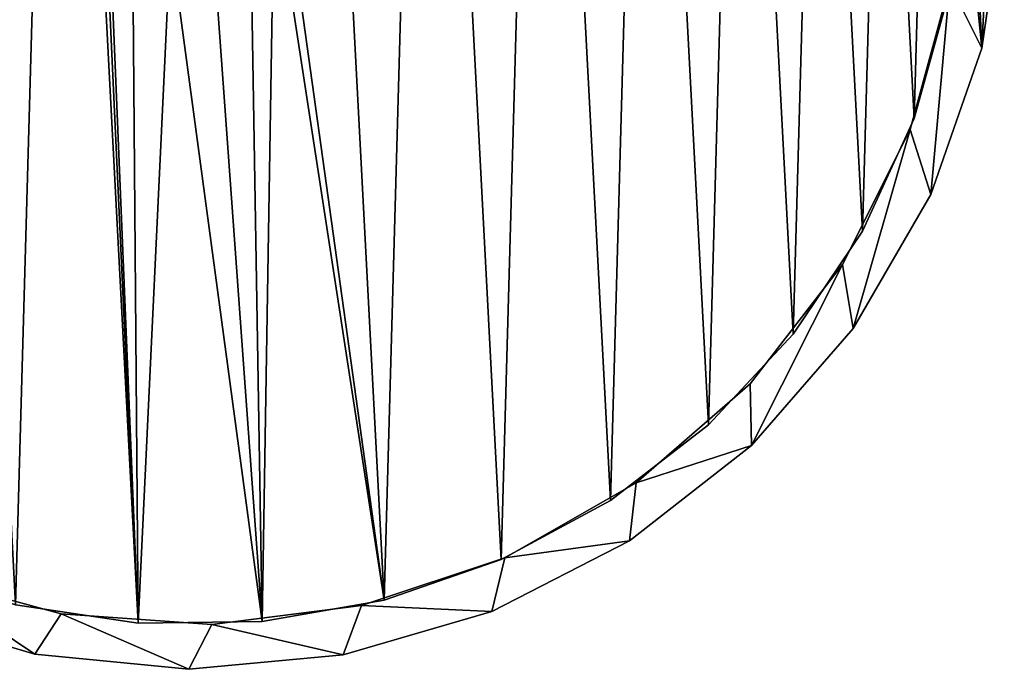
# Model space of a CAD drawing. Header units: millimetres. Extents: x -1598 to -691, y 18 to 189.
# Tile 2 of 158: x -1576 to -1543, y 18 to 40. Entities that reach past the tile are written whole.
import ezdxf

# ---------------------------------------------------------------- set-up
doc = ezdxf.new("R2010")
doc.units = ezdxf.units.MM
doc.header["$LTSCALE"] = 25.4
doc.layers.get('0').update_dxf_attribs({"true_color": 0xff5454})

# ---------------------------------------------------------------- blocks, each defined once
blk = doc.blocks.new('MORE-EYE-7826-7825-7608-ZIGZAG.STL')
at = {"color": 7, "true_color": 0xfaf5f5}
mesh = blk.add_polyface(dxfattribs=at)
corners = [(49.46, 49.957, 1275.346), (49.932, 39.559, 1275.346), (49.2, 44.735, 1275.346), (50.704, 55.035, 1275.346), (50.682, 45.267, 1275.346), (51.041, 50.351, 1275.346), (52.887, 59.785, 1275.346), (52.386, 55.267, 1275.346), (54.664, 59.827, 1275.346), (55.929, 64.037, 1275.346), (57.788, 63.854, 1275.346), (59.721, 67.637, 1275.346), (61.638, 67.195, 1275.346), (64.125, 70.453, 1275.346), (66.065, 69.72, 1275.346), (68.983, 72.386, 1275.346), (70.9, 71.333, 1275.346), (74.119, 73.363, 1275.346), (75.956, 71.972, 1275.346), (79.347, 73.352, 1275.346), (81.041, 71.613, 1275.346), (84.478, 72.351, 1275.346), (85.957, 70.268, 1275.346), (89.327, 70.397, 1275.346), (90.516, 67.99, 1275.346), (93.719, 67.561, 1275.346), (94.544, 64.866, 1275.346), (97.495, 63.944, 1275.346), (97.884, 61.016, 1275.346), (99.108, 61.884, 1275.346), (100.41, 56.589, 1275.346), (100.518, 59.679, 1275.346), (102.023, 51.754, 1275.346), (102.679, 54.919, 1275.346), (102.662, 46.698, 1275.346), (51.631, 34.614, 1275.346), (51.32, 40.21, 1275.346), (52.934, 35.375, 1275.346), (54.235, 30.081, 1275.346), (55.459, 30.948, 1275.346), (57.65, 26.122, 1275.346), (58.8, 27.099, 1275.346), (61.752, 22.881, 1275.346), (62.827, 23.975, 1275.346), (66.394, 20.475, 1275.346), (67.387, 21.697, 1275.346), (71.407, 18.991, 1275.346), (72.303, 20.352, 1275.346), (76.61, 18.482, 1275.346), (77.387, 19.992, 1275.346), (81.816, 18.968, 1275.346), (82.444, 20.631, 1275.346), (86.835, 20.429, 1275.346), (87.279, 22.244, 1275.346), (91.488, 22.815, 1275.346), (91.706, 24.77, 1275.346), (95.604, 26.037, 1275.346), (95.555, 28.11, 1275.346), (98.679, 32.138, 1275.346), (99.037, 29.981, 1275.346), (100.957, 36.697, 1275.346), (101.661, 34.502, 1275.346), (102.302, 41.613, 1275.346), (103.382, 39.439, 1275.346), (103.9, 49.835, 1275.346), (104.138, 44.612, 1275.346)]
mesh.append_faces([[corners[k] for k in face] for face in [(0, 1, 2), (63, 64, 65)]], dxfattribs={"vtx0": -1, "color": 7})
mesh.append_faces([[corners[k] for k in face] for face in [(4, 3, 5), (5, 6, 7), (7, 6, 8), (8, 9, 10), (10, 11, 12), (12, 13, 14), (14, 15, 16), (16, 17, 18), (18, 19, 20), (20, 21, 22), (22, 23, 24), (24, 25, 26), (26, 27, 28), (28, 29, 30), (30, 31, 32), (32, 33, 34), (35, 37, 38), (38, 39, 40), (40, 41, 42), (42, 43, 44), (44, 45, 46), (46, 47, 48), (48, 49, 50), (50, 51, 52), (52, 53, 54), (54, 55, 56), (56, 58, 59), (59, 60, 61), (61, 62, 63)]], dxfattribs={"vtx0": -1, "vtx1": -1, "color": 7})
mesh.append_faces([[corners[k] for k in face] for face in [(1, 3, 4), (63, 34, 33)]], dxfattribs={"vtx0": -1, "vtx1": -1, "vtx2": -1, "color": 7})
mesh.append_faces([[corners[k] for k in face] for face in [(1, 0, 3), (5, 3, 6), (8, 6, 9), (10, 9, 11), (12, 11, 13), (14, 13, 15), (16, 15, 17), (18, 17, 19), (20, 19, 21), (22, 21, 23), (24, 23, 25), (26, 25, 27), (28, 27, 29), (30, 29, 31), (32, 31, 33), (4, 35, 1), (35, 4, 36), (35, 36, 37), (38, 37, 39), (40, 39, 41), (42, 41, 43), (44, 43, 45), (46, 45, 47), (48, 47, 49), (50, 49, 51), (52, 51, 53), (54, 53, 55), (56, 55, 57), (56, 57, 58), (59, 58, 60), (61, 60, 62), (63, 62, 34), (63, 33, 64)]], dxfattribs={"vtx0": -1, "vtx2": -1, "color": 7})
mesh = blk.add_polyface(dxfattribs=at)
corners = [(51.631, 34.614, 1351.346), (50.682, 45.267, 1351.346), (49.932, 39.559, 1351.346), (51.32, 40.21, 1351.346), (52.934, 35.375, 1351.346), (54.235, 30.081, 1351.346), (55.459, 30.948, 1351.346), (57.65, 26.122, 1351.346), (58.8, 27.099, 1351.346), (61.752, 22.881, 1351.346), (62.827, 23.975, 1351.346), (66.394, 20.475, 1351.346), (67.387, 21.697, 1351.346), (71.407, 18.991, 1351.346), (72.303, 20.352, 1351.346), (76.61, 18.482, 1351.346), (77.387, 19.992, 1351.346), (81.816, 18.968, 1351.346), (82.444, 20.631, 1351.346), (86.835, 20.429, 1351.346), (87.279, 22.244, 1351.346), (91.488, 22.815, 1351.346), (91.706, 24.77, 1351.346), (95.604, 26.037, 1351.346), (95.555, 28.11, 1351.346), (98.679, 32.138, 1351.346), (99.037, 29.981, 1351.346), (100.957, 36.697, 1351.346), (101.661, 34.502, 1351.346), (102.302, 41.613, 1351.346), (103.382, 39.439, 1351.346), (102.662, 46.698, 1351.346), (102.679, 54.919, 1351.346), (103.9, 49.835, 1351.346), (104.138, 44.612, 1351.346), (49.46, 49.957, 1351.346), (49.2, 44.735, 1351.346), (50.704, 55.035, 1351.346), (51.041, 50.351, 1351.346), (52.887, 59.785, 1351.346), (52.386, 55.267, 1351.346), (54.664, 59.827, 1351.346), (55.929, 64.037, 1351.346), (57.788, 63.854, 1351.346), (59.721, 67.637, 1351.346), (61.638, 67.195, 1351.346), (64.125, 70.453, 1351.346), (66.065, 69.72, 1351.346), (68.983, 72.386, 1351.346), (70.9, 71.333, 1351.346), (74.119, 73.363, 1351.346), (75.956, 71.972, 1351.346), (79.347, 73.352, 1351.346), (81.041, 71.613, 1351.346), (84.478, 72.351, 1351.346), (85.957, 70.268, 1351.346), (89.327, 70.397, 1351.346), (90.516, 67.99, 1351.346), (93.719, 67.561, 1351.346), (94.544, 64.866, 1351.346), (97.495, 63.944, 1351.346), (97.884, 61.016, 1351.346), (99.108, 61.884, 1351.346), (100.41, 56.589, 1351.346), (100.518, 59.679, 1351.346), (102.023, 51.754, 1351.346)]
mesh.append_faces([[corners[k] for k in face] for face in [(33, 30, 34), (2, 35, 36)]], dxfattribs={"vtx0": -1, "color": 7})
mesh.append_faces([[corners[k] for k in face] for face in [(0, 1, 2), (1, 0, 3), (3, 0, 4), (4, 5, 6), (6, 7, 8), (8, 9, 10), (10, 11, 12), (12, 13, 14), (14, 15, 16), (16, 17, 18), (18, 19, 20), (20, 21, 22), (22, 23, 24), (24, 23, 25), (25, 26, 27), (27, 28, 29), (29, 30, 31), (32, 30, 33), (35, 2, 37), (37, 38, 39), (39, 41, 42), (42, 43, 44), (44, 45, 46), (46, 47, 48), (48, 49, 50), (50, 51, 52), (52, 53, 54), (54, 55, 56), (56, 57, 58), (58, 59, 60), (60, 61, 62), (62, 63, 64), (64, 65, 32)]], dxfattribs={"vtx0": -1, "vtx1": -1, "color": 7})
mesh.append_faces([[corners[k] for k in face] for face in [(31, 30, 32), (37, 2, 1)]], dxfattribs={"vtx0": -1, "vtx1": -1, "vtx2": -1, "color": 7})
mesh.append_faces([[corners[k] for k in face] for face in [(4, 0, 5), (6, 5, 7), (8, 7, 9), (10, 9, 11), (12, 11, 13), (14, 13, 15), (16, 15, 17), (18, 17, 19), (20, 19, 21), (22, 21, 23), (25, 23, 26), (27, 26, 28), (29, 28, 30), (37, 1, 38), (39, 38, 40), (39, 40, 41), (42, 41, 43), (44, 43, 45), (46, 45, 47), (48, 47, 49), (50, 49, 51), (52, 51, 53), (54, 53, 55), (56, 55, 57), (58, 57, 59), (60, 59, 61), (62, 61, 63), (64, 63, 65), (32, 65, 31)]], dxfattribs={"vtx0": -1, "vtx2": -1, "color": 7})
mesh = blk.add_polyface(dxfattribs=at)
corners = [(51.264, 40.466, 1278.146), (50.824, 48.796, 1278.146), (50.708, 44.613, 1278.146), (51.61, 52.905, 1278.146), (52.478, 36.461, 1278.146), (53.045, 56.836, 1278.146), (54.318, 32.704, 1278.146), (55.092, 60.485, 1278.146), (56.738, 29.29, 1278.146), (57.698, 63.759, 1278.146), (59.673, 26.308, 1278.146), (60.796, 66.572, 1278.146), (63.049, 23.836, 1278.146), (64.304, 68.852, 1278.146), (66.778, 21.938, 1278.146), (68.133, 70.54, 1278.146), (70.763, 20.662, 1278.146), (72.183, 71.592, 1278.146), (74.901, 20.043, 1278.146), (73.689, 46.307, 1278.146), (73.88, 44.884, 1278.146), (74.71, 43.712, 1278.146), (75.99, 43.061, 1278.146), (79.085, 20.094, 1278.146), (77.426, 43.079, 1278.146), (78.689, 43.762, 1278.146), (79.49, 44.953, 1278.146), (83.207, 20.817, 1278.146), (79.645, 46.381, 1278.146), (80.524, 71.695, 1278.146), (84.598, 70.744, 1278.146), (87.159, 22.191, 1278.146), (88.468, 69.152, 1278.146), (90.84, 24.181, 1278.146), (92.032, 66.96, 1278.146), (94.153, 26.736, 1278.146), (95.198, 64.224, 1278.146), (97.014, 29.79, 1278.146), (97.884, 61.016, 1278.146), (99.348, 33.263, 1278.146), (100.021, 57.419, 1278.146), (101.095, 37.065, 1278.146), (101.553, 53.525, 1278.146), (102.209, 41.098, 1278.146), (102.441, 49.436, 1278.146), (102.662, 45.258, 1278.146), (76.349, 71.98, 1278.146), (74.182, 47.656, 1278.146), (75.245, 48.621, 1278.146), (76.634, 48.982, 1278.146), (78.033, 48.656, 1278.146), (79.119, 47.717, 1278.146)]
mesh.append_faces([[corners[k] for k in face] for face in [(0, 1, 2), (44, 43, 45)]], dxfattribs={"vtx0": -1, "color": 7})
mesh.append_faces([[corners[k] for k in face] for face in [(1, 0, 3), (3, 4, 5), (5, 6, 7), (7, 8, 9), (9, 10, 11), (11, 12, 13), (13, 14, 15), (15, 16, 17), (19, 18, 20), (20, 18, 21), (21, 18, 22), (22, 23, 24), (24, 23, 25), (25, 23, 26), (26, 27, 28), (29, 27, 30), (30, 31, 32), (32, 33, 34), (34, 35, 36), (36, 37, 38), (38, 39, 40), (40, 41, 42), (42, 43, 44), (46, 49, 29)]], dxfattribs={"vtx0": -1, "vtx1": -1, "color": 7})
mesh.append_faces([[corners[k] for k in face] for face in [(17, 18, 19), (28, 27, 29)]], dxfattribs={"vtx0": -1, "vtx1": -1, "vtx2": -1, "color": 7})
mesh.append_faces([[corners[k] for k in face] for face in [(3, 0, 4), (5, 4, 6), (7, 6, 8), (9, 8, 10), (11, 10, 12), (13, 12, 14), (15, 14, 16), (17, 16, 18), (22, 18, 23), (26, 23, 27), (30, 27, 31), (32, 31, 33), (34, 33, 35), (36, 35, 37), (38, 37, 39), (40, 39, 41), (42, 41, 43), (19, 46, 17), (46, 19, 47), (46, 47, 48), (46, 48, 49), (29, 49, 50), (29, 50, 51), (29, 51, 28)]], dxfattribs={"vtx0": -1, "vtx2": -1, "color": 7})
mesh = blk.add_polyface(dxfattribs=at)
corners = [(76.349, 71.98, 1277.346), (73.689, 46.307, 1277.346), (72.183, 71.592, 1277.346), (74.182, 47.656, 1277.346), (75.245, 48.621, 1277.346), (76.634, 48.982, 1277.346), (80.524, 71.695, 1277.346), (78.033, 48.656, 1277.346), (79.119, 47.717, 1277.346), (79.645, 46.381, 1277.346), (50.824, 48.796, 1277.346), (51.264, 40.466, 1277.346), (50.708, 44.613, 1277.346), (51.61, 52.905, 1277.346), (52.478, 36.461, 1277.346), (53.045, 56.836, 1277.346), (54.318, 32.704, 1277.346), (55.092, 60.485, 1277.346), (56.738, 29.29, 1277.346), (57.698, 63.759, 1277.346), (59.673, 26.308, 1277.346), (60.796, 66.572, 1277.346), (63.049, 23.836, 1277.346), (64.304, 68.852, 1277.346), (66.778, 21.938, 1277.346), (68.133, 70.54, 1277.346), (70.763, 20.662, 1277.346), (74.901, 20.043, 1277.346), (73.88, 44.884, 1277.346), (74.71, 43.712, 1277.346), (75.99, 43.061, 1277.346), (79.085, 20.094, 1277.346), (77.426, 43.079, 1277.346), (78.689, 43.762, 1277.346), (79.49, 44.953, 1277.346), (83.207, 20.817, 1277.346), (84.598, 70.744, 1277.346), (87.159, 22.191, 1277.346), (88.468, 69.152, 1277.346), (90.84, 24.181, 1277.346), (92.032, 66.96, 1277.346), (94.153, 26.736, 1277.346), (95.198, 64.224, 1277.346), (97.014, 29.79, 1277.346), (97.884, 61.016, 1277.346), (99.348, 33.263, 1277.346), (100.021, 57.419, 1277.346), (101.095, 37.065, 1277.346), (101.553, 53.525, 1277.346), (102.209, 41.098, 1277.346), (102.441, 49.436, 1277.346), (102.662, 45.258, 1277.346)]
mesh.append_faces([[corners[k] for k in face] for face in [(10, 11, 12), (49, 50, 51)]], dxfattribs={"vtx0": -1, "color": 7})
mesh.append_faces([[corners[k] for k in face] for face in [(0, 1, 2), (1, 0, 3), (3, 0, 4), (4, 0, 5), (5, 6, 7), (7, 6, 8), (8, 6, 9), (11, 13, 14), (14, 15, 16), (16, 17, 18), (18, 19, 20), (20, 21, 22), (22, 23, 24), (24, 25, 26), (26, 2, 27), (27, 30, 31), (31, 34, 35), (35, 36, 37), (37, 38, 39), (39, 40, 41), (41, 42, 43), (43, 44, 45), (45, 46, 47), (47, 48, 49)]], dxfattribs={"vtx0": -1, "vtx1": -1, "color": 7})
mesh.append_faces([[corners[k] for k in face] for face in [(27, 2, 1), (35, 9, 6)]], dxfattribs={"vtx0": -1, "vtx1": -1, "vtx2": -1, "color": 7})
mesh.append_faces([[corners[k] for k in face] for face in [(5, 0, 6), (11, 10, 13), (14, 13, 15), (16, 15, 17), (18, 17, 19), (20, 19, 21), (22, 21, 23), (24, 23, 25), (26, 25, 2), (27, 1, 28), (27, 28, 29), (27, 29, 30), (31, 30, 32), (31, 32, 33), (31, 33, 34), (35, 34, 9), (35, 6, 36), (37, 36, 38), (39, 38, 40), (41, 40, 42), (43, 42, 44), (45, 44, 46), (47, 46, 48), (49, 48, 50)]], dxfattribs={"vtx0": -1, "vtx2": -1, "color": 7})
mesh = blk.add_polyface(dxfattribs=at)
corners = [(104.138, 44.612, 1275.346), (103.382, 39.439, 1351.346), (103.382, 39.439, 1275.346), (104.138, 44.612, 1351.346)]
mesh.append_faces([[corners[k] for k in face] for face in [(0, 1, 2), (1, 0, 3)]], dxfattribs={"vtx0": -1, "color": 7})
mesh = blk.add_polyface(dxfattribs=at)
corners = [(102.302, 41.613, 1351.346), (100.957, 36.697, 1275.346), (100.957, 36.697, 1351.346), (102.302, 41.613, 1275.346)]
mesh.append_faces([[corners[k] for k in face] for face in [(0, 1, 2), (1, 0, 3)]], dxfattribs={"vtx0": -1, "color": 7})
mesh = blk.add_polyface(dxfattribs=at)
corners = [(102.209, 41.098, 1277.346), (101.095, 37.065, 1278.146), (101.095, 37.065, 1277.346), (102.209, 41.098, 1278.146)]
mesh.append_faces([[corners[k] for k in face] for face in [(0, 1, 2), (1, 0, 3)]], dxfattribs={"vtx0": -1, "color": 7})
mesh = blk.add_polyface(dxfattribs=at)
corners = [(103.382, 39.439, 1275.346), (101.661, 34.502, 1351.346), (101.661, 34.502, 1275.346), (103.382, 39.439, 1351.346)]
mesh.append_faces([[corners[k] for k in face] for face in [(0, 1, 2), (1, 0, 3)]], dxfattribs={"vtx0": -1, "color": 7})
mesh = blk.add_polyface(dxfattribs=at)
corners = [(101.095, 37.065, 1277.346), (99.348, 33.263, 1278.146), (99.348, 33.263, 1277.346), (101.095, 37.065, 1278.146)]
mesh.append_faces([[corners[k] for k in face] for face in [(0, 1, 2), (1, 0, 3)]], dxfattribs={"vtx0": -1, "color": 7})
mesh = blk.add_polyface(dxfattribs=at)
corners = [(100.957, 36.697, 1351.346), (98.679, 32.138, 1275.346), (98.679, 32.138, 1351.346), (100.957, 36.697, 1275.346)]
mesh.append_faces([[corners[k] for k in face] for face in [(0, 1, 2), (1, 0, 3)]], dxfattribs={"vtx0": -1, "color": 7})
mesh = blk.add_polyface(dxfattribs=at)
corners = [(101.661, 34.502, 1275.346), (99.037, 29.981, 1351.346), (99.037, 29.981, 1275.346), (101.661, 34.502, 1351.346)]
mesh.append_faces([[corners[k] for k in face] for face in [(0, 1, 2), (1, 0, 3)]], dxfattribs={"vtx0": -1, "color": 7})
mesh = blk.add_polyface(dxfattribs=at)
corners = [(99.348, 33.263, 1277.346), (97.014, 29.79, 1278.146), (97.014, 29.79, 1277.346), (99.348, 33.263, 1278.146)]
mesh.append_faces([[corners[k] for k in face] for face in [(0, 1, 2), (1, 0, 3)]], dxfattribs={"vtx0": -1, "color": 7})
mesh = blk.add_polyface(dxfattribs=at)
corners = [(98.679, 32.138, 1351.346), (95.555, 28.11, 1275.346), (95.555, 28.11, 1351.346), (98.679, 32.138, 1275.346)]
mesh.append_faces([[corners[k] for k in face] for face in [(0, 1, 2), (1, 0, 3)]], dxfattribs={"vtx0": -1, "color": 7})
mesh = blk.add_polyface(dxfattribs=at)
corners = [(99.037, 29.981, 1275.346), (95.604, 26.037, 1351.346), (95.604, 26.037, 1275.346), (99.037, 29.981, 1351.346)]
mesh.append_faces([[corners[k] for k in face] for face in [(0, 1, 2), (1, 0, 3)]], dxfattribs={"vtx0": -1, "color": 7})
mesh = blk.add_polyface(dxfattribs=at)
corners = [(97.014, 29.79, 1277.346), (94.153, 26.736, 1278.146), (94.153, 26.736, 1277.346), (97.014, 29.79, 1278.146)]
mesh.append_faces([[corners[k] for k in face] for face in [(0, 1, 2), (1, 0, 3)]], dxfattribs={"vtx0": -1, "color": 7})
mesh = blk.add_polyface(dxfattribs=at)
corners = [(91.706, 24.77, 1351.346), (95.555, 28.11, 1275.346), (91.706, 24.77, 1275.346), (95.555, 28.11, 1351.346)]
mesh.append_faces([[corners[k] for k in face] for face in [(0, 1, 2), (1, 0, 3)]], dxfattribs={"vtx0": -1, "color": 7})
mesh = blk.add_polyface(dxfattribs=at)
corners = [(94.153, 26.736, 1278.146), (90.84, 24.181, 1277.346), (94.153, 26.736, 1277.346), (90.84, 24.181, 1278.146)]
mesh.append_faces([[corners[k] for k in face] for face in [(0, 1, 2), (1, 0, 3)]], dxfattribs={"vtx0": -1, "color": 7})
mesh = blk.add_polyface(dxfattribs=at)
corners = [(95.604, 26.037, 1351.346), (91.488, 22.815, 1275.346), (95.604, 26.037, 1275.346), (91.488, 22.815, 1351.346)]
mesh.append_faces([[corners[k] for k in face] for face in [(0, 1, 2), (1, 0, 3)]], dxfattribs={"vtx0": -1, "color": 7})
mesh = blk.add_polyface(dxfattribs=at)
corners = [(87.279, 22.244, 1351.346), (91.706, 24.77, 1275.346), (87.279, 22.244, 1275.346), (91.706, 24.77, 1351.346)]
mesh.append_faces([[corners[k] for k in face] for face in [(0, 1, 2), (1, 0, 3)]], dxfattribs={"vtx0": -1, "color": 7})
mesh = blk.add_polyface(dxfattribs=at)
corners = [(90.84, 24.181, 1278.146), (87.159, 22.191, 1277.346), (90.84, 24.181, 1277.346), (87.159, 22.191, 1278.146)]
mesh.append_faces([[corners[k] for k in face] for face in [(0, 1, 2), (1, 0, 3)]], dxfattribs={"vtx0": -1, "color": 7})
mesh = blk.add_polyface(dxfattribs=at)
corners = [(91.488, 22.815, 1351.346), (86.835, 20.429, 1275.346), (91.488, 22.815, 1275.346), (86.835, 20.429, 1351.346)]
mesh.append_faces([[corners[k] for k in face] for face in [(0, 1, 2), (1, 0, 3)]], dxfattribs={"vtx0": -1, "color": 7})
mesh = blk.add_polyface(dxfattribs=at)
corners = [(82.444, 20.631, 1351.346), (87.279, 22.244, 1275.346), (82.444, 20.631, 1275.346), (87.279, 22.244, 1351.346)]
mesh.append_faces([[corners[k] for k in face] for face in [(0, 1, 2), (1, 0, 3)]], dxfattribs={"vtx0": -1, "color": 7})
mesh = blk.add_polyface(dxfattribs=at)
corners = [(87.159, 22.191, 1278.146), (83.207, 20.817, 1277.346), (87.159, 22.191, 1277.346), (83.207, 20.817, 1278.146)]
mesh.append_faces([[corners[k] for k in face] for face in [(0, 1, 2), (1, 0, 3)]], dxfattribs={"vtx0": -1, "color": 7})
mesh = blk.add_polyface(dxfattribs=at)
corners = [(67.387, 21.697, 1351.346), (72.303, 20.352, 1275.346), (67.387, 21.697, 1275.346), (72.303, 20.352, 1351.346)]
mesh.append_faces([[corners[k] for k in face] for face in [(0, 1, 2), (1, 0, 3)]], dxfattribs={"vtx0": -1, "color": 7})
mesh = blk.add_polyface(dxfattribs=at)
corners = [(74.901, 20.043, 1278.146), (70.763, 20.662, 1277.346), (74.901, 20.043, 1277.346), (70.763, 20.662, 1278.146)]
mesh.append_faces([[corners[k] for k in face] for face in [(0, 1, 2), (1, 0, 3)]], dxfattribs={"vtx0": -1, "color": 7})
mesh = blk.add_polyface(dxfattribs=at)
corners = [(77.387, 19.992, 1351.346), (82.444, 20.631, 1275.346), (77.387, 19.992, 1275.346), (82.444, 20.631, 1351.346)]
mesh.append_faces([[corners[k] for k in face] for face in [(0, 1, 2), (1, 0, 3)]], dxfattribs={"vtx0": -1, "color": 7})
mesh = blk.add_polyface(dxfattribs=at)
corners = [(83.207, 20.817, 1278.146), (79.085, 20.094, 1277.346), (83.207, 20.817, 1277.346), (79.085, 20.094, 1278.146)]
mesh.append_faces([[corners[k] for k in face] for face in [(0, 1, 2), (1, 0, 3)]], dxfattribs={"vtx0": -1, "color": 7})
mesh = blk.add_polyface(dxfattribs=at)
corners = [(71.407, 18.991, 1351.346), (66.394, 20.475, 1275.346), (71.407, 18.991, 1275.346), (66.394, 20.475, 1351.346)]
mesh.append_faces([[corners[k] for k in face] for face in [(0, 1, 2), (1, 0, 3)]], dxfattribs={"vtx0": -1, "color": 7})
mesh = blk.add_polyface(dxfattribs=at)
corners = [(72.303, 20.352, 1351.346), (77.387, 19.992, 1275.346), (72.303, 20.352, 1275.346), (77.387, 19.992, 1351.346)]
mesh.append_faces([[corners[k] for k in face] for face in [(0, 1, 2), (1, 0, 3)]], dxfattribs={"vtx0": -1, "color": 7})
mesh = blk.add_polyface(dxfattribs=at)
corners = [(86.835, 20.429, 1351.346), (81.816, 18.968, 1275.346), (86.835, 20.429, 1275.346), (81.816, 18.968, 1351.346)]
mesh.append_faces([[corners[k] for k in face] for face in [(0, 1, 2), (1, 0, 3)]], dxfattribs={"vtx0": -1, "color": 7})
mesh = blk.add_polyface(dxfattribs=at)
corners = [(79.085, 20.094, 1278.146), (74.901, 20.043, 1277.346), (79.085, 20.094, 1277.346), (74.901, 20.043, 1278.146)]
mesh.append_faces([[corners[k] for k in face] for face in [(0, 1, 2), (1, 0, 3)]], dxfattribs={"vtx0": -1, "color": 7})
mesh = blk.add_polyface(dxfattribs=at)
corners = [(76.61, 18.482, 1351.346), (71.407, 18.991, 1275.346), (76.61, 18.482, 1275.346), (71.407, 18.991, 1351.346)]
mesh.append_faces([[corners[k] for k in face] for face in [(0, 1, 2), (1, 0, 3)]], dxfattribs={"vtx0": -1, "color": 7})
mesh = blk.add_polyface(dxfattribs=at)
corners = [(81.816, 18.968, 1351.346), (76.61, 18.482, 1275.346), (81.816, 18.968, 1275.346), (76.61, 18.482, 1351.346)]
mesh.append_faces([[corners[k] for k in face] for face in [(0, 1, 2), (1, 0, 3)]], dxfattribs={"vtx0": -1, "color": 7})

msp = doc.modelspace()

# ---------------------------------------------------------------- block references
at = {"color": 0}
msp.add_blockref('MORE-EYE-7826-7825-7608-ZIGZAG.STL', (-1646.862, 0, -42.254), dxfattribs=at)

doc.saveas('drawing.dxf')
